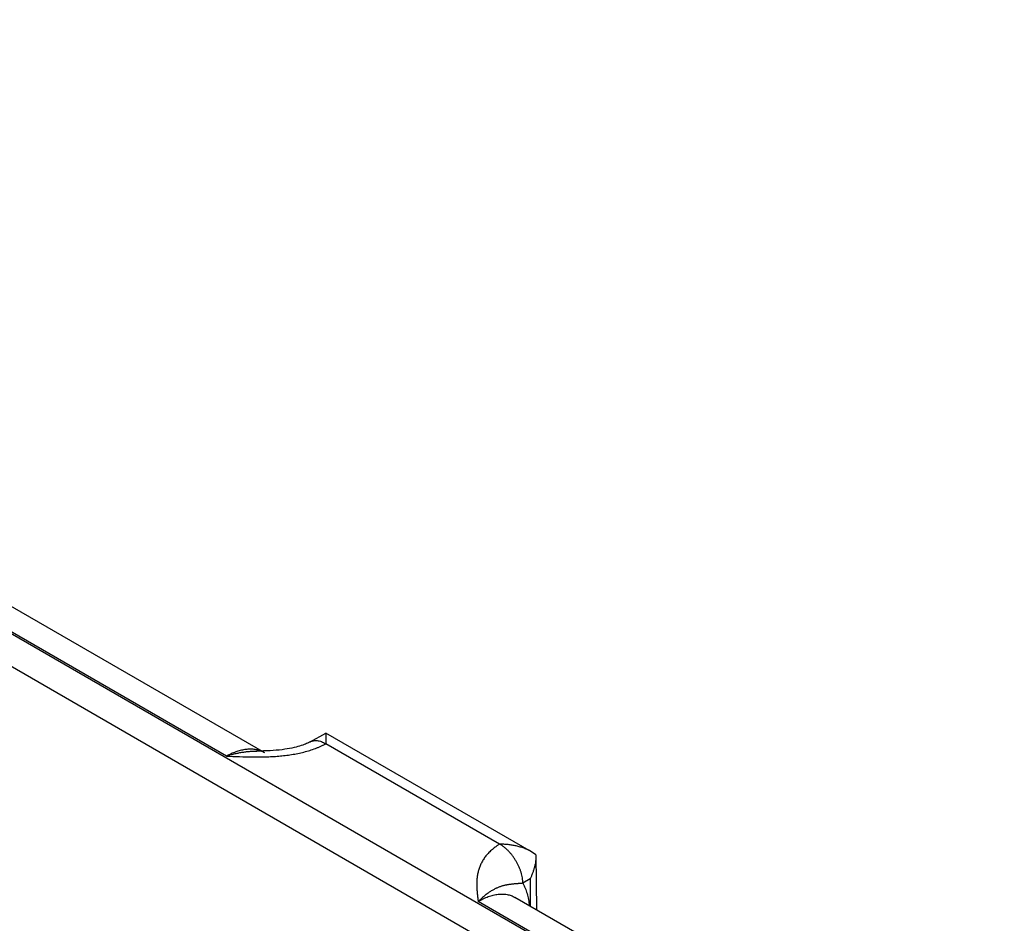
# Model space of a CAD drawing. Header units: inches. Extents: x 0 to 34, y 0 to 22.
# Tile 100 of 124: x 25 to 25.9, y 18.4 to 19.3. Entities that reach past the tile are written whole.
import ezdxf

# ---------------------------------------------------------------- set-up
doc = ezdxf.new("R2010")
doc.units = ezdxf.units.IN
doc.header["$LTSCALE"] = 1.87
doc.header["$MEASUREMENT"] = 0
doc.layers.get('0').update_dxf_attribs({"linetype": 'CONTINUOUS'})

msp = doc.modelspace()

# ---------------------------------------------------------------- linework, layer by layer
at = {"color": 7, "linetype": 'CONTINUOUS'}
for p, q in [((29.21658, 16.24855), (23.98528, 19.26903)), ((29.20313, 16.22553), (23.97183, 19.24602)), ((25.21438, 18.58481), (24.79026, 18.82969)), ((25.17859, 18.58179), (24.75604, 18.82577)), ((25.25671, 18.59508), (25.27152, 18.60334)), ((25.27153, 18.60334), (25.27127, 18.5934)), ((25.46339, 18.49256), (25.27153, 18.60334)), ((25.43365, 18.49958), (25.27127, 18.59334)), ((25.46756, 18.48975), (25.46339, 18.49256)), ((25.46756, 18.48975), (25.46795, 18.4384)), ((25.46206, 18.46714), (25.45528, 18.46309)), ((25.46206, 18.46714), (25.46225, 18.44169)), ((25.87199, 18.20511), (25.44787, 18.44999)), ((25.8362, 18.2021), (25.41365, 18.44607))]:
    msp.add_line(p, q, dxfattribs=at)
msp.add_lwpolyline([(25.25671, 18.59508), (25.25606, 18.59472), (25.25525, 18.59431), (25.25436, 18.59388), (25.25337, 18.59344), (25.25229, 18.59298), (25.25111, 18.59252), (25.24982, 18.59205), (25.24844, 18.59158), (25.24694, 18.59111), (25.24532, 18.59065), (25.24357, 18.59019), (25.24171, 18.58974), (25.23972, 18.5893), (25.23761, 18.58889), (25.23537, 18.5885), (25.233, 18.58813), (25.23051, 18.5878), (25.22789, 18.5875), (25.22516, 18.58723), (25.22233, 18.58701), (25.21939, 18.58683), (25.21636, 18.58669), (25.21324, 18.58659), (25.21004, 18.58653), (25.20711, 18.58651)], dxfattribs=at)
msp.add_arc((25.20206, 18.56345), 0.02466, 60.01988, 69.55453, dxfattribs=at)
for points, knots in [([(25.25671, 18.59508), (25.25695, 18.59521), (25.25744, 18.59546), (25.25821, 18.59577), (25.25902, 18.59601), (25.25985, 18.59619), (25.2607, 18.59631), (25.26189, 18.59638), (25.26344, 18.5963), (25.26535, 18.59595), (25.26731, 18.59535), (25.26931, 18.59449), (25.27062, 18.59379), (25.27127, 18.5934)], [0, 0, 0, 0, 0.053721, 0.107706, 0.162213, 0.217487, 0.273757, 0.33123, 0.450425, 0.576322, 0.709682, 0.85089, 1, 1, 1, 1]), ([(25.17859, 18.58179), (25.18266, 18.58162), (25.1908, 18.58128), (25.20303, 18.58096), (25.2122, 18.58101), (25.21831, 18.58123), (25.22136, 18.58138), (25.2244, 18.58157), (25.22744, 18.58181), (25.23045, 18.58209), (25.23445, 18.58253), (25.23939, 18.58321), (25.24523, 18.58426), (25.25092, 18.58554), (25.25641, 18.58708), (25.26083, 18.58859), (25.26381, 18.58977), (25.26545, 18.59047), (25.26666, 18.59101), (25.26785, 18.59157), (25.26901, 18.59214), (25.27015, 18.59273), (25.2709, 18.59314), (25.27127, 18.59334)], [0, 0, 0, 0, 0.129267, 0.258658, 0.388097, 0.420423, 0.452714, 0.484956, 0.517131, 0.549221, 0.581203, 0.644743, 0.707528, 0.769295, 0.829747, 0.888565, 0.917263, 0.931415, 0.94543, 0.959303, 0.973028, 0.986594, 1, 1, 1, 1]), ([(25.21067, 18.58655), (25.21011, 18.58676), (25.20896, 18.58715), (25.20719, 18.5876), (25.20537, 18.58794), (25.2035, 18.58816), (25.20159, 18.58827), (25.19895, 18.58825), (25.19555, 18.58792), (25.19139, 18.58707), (25.18715, 18.58576), (25.18284, 18.584), (25.18001, 18.58257), (25.17859, 18.58179)], [0, 0, 0, 0, 0.053874, 0.108377, 0.163667, 0.21989, 0.277177, 0.335645, 0.456465, 0.583031, 0.715729, 0.854727, 1, 1, 1, 1]), ([(25.17859, 18.58179), (25.17979, 18.58219), (25.18159, 18.58274), (25.18401, 18.58341), (25.18581, 18.58388), (25.18761, 18.5843), (25.18941, 18.58469), (25.1912, 18.58504), (25.193, 18.58536), (25.19478, 18.58563), (25.19656, 18.58587), (25.19833, 18.58607), (25.20069, 18.58628), (25.20361, 18.58646), (25.20595, 18.58651), (25.20711, 18.58651)], [0, 0, 0, 0, 0.130322, 0.1949, 0.25907, 0.322829, 0.386199, 0.449192, 0.511811, 0.574048, 0.635896, 0.697388, 0.758552, 0.879912, 1, 1, 1, 1]), ([(25.43365, 18.49958), (25.4333, 18.49937), (25.43261, 18.49895), (25.43158, 18.49829), (25.43059, 18.49762), (25.42931, 18.49671), (25.42778, 18.49554), (25.42605, 18.49409), (25.42443, 18.49259), (25.42292, 18.49105), (25.42152, 18.48947), (25.42024, 18.48787), (25.41906, 18.48624), (25.418, 18.48458), (25.41703, 18.4829), (25.41617, 18.4812), (25.41541, 18.47949), (25.41474, 18.47776), (25.41417, 18.47603), (25.41368, 18.47428), (25.41327, 18.47253), (25.41294, 18.47077), (25.41268, 18.46901), (25.41249, 18.46725), (25.41237, 18.46548), (25.41227, 18.46313), (25.41229, 18.46018), (25.41248, 18.45665), (25.4128, 18.45312), (25.4132, 18.44959), (25.4135, 18.44725), (25.41365, 18.44607)], [0, 0, 0, 0, 0.020016, 0.039778, 0.059278, 0.078527, 0.116295, 0.153104, 0.188991, 0.223998, 0.258173, 0.291572, 0.324253, 0.356281, 0.38772, 0.418636, 0.449095, 0.47916, 0.508893, 0.538353, 0.567591, 0.596655, 0.62559, 0.654432, 0.683213, 0.711959, 0.76942, 0.826933, 0.884543, 0.942245, 1, 1, 1, 1]), ([(25.46339, 18.49256), (25.46232, 18.49318), (25.46009, 18.49433), (25.45659, 18.49579), (25.45295, 18.49699), (25.44921, 18.49797), (25.44538, 18.49871), (25.44215, 18.49914), (25.43955, 18.49938), (25.43759, 18.4995), (25.43562, 18.49957), (25.43431, 18.49959), (25.43365, 18.49958)], [0, 0, 0, 0, 0.120791, 0.243393, 0.36745, 0.492654, 0.618735, 0.745456, 0.808995, 0.872615, 0.936292, 1, 1, 1, 1]), ([(25.45528, 18.46309), (25.45528, 18.46391), (25.45521, 18.46558), (25.45489, 18.46813), (25.45438, 18.47074), (25.45366, 18.47339), (25.45276, 18.47606), (25.45167, 18.47872), (25.45042, 18.48135), (25.449, 18.48392), (25.44744, 18.4864), (25.44574, 18.48877), (25.44394, 18.49102), (25.44203, 18.49311), (25.44004, 18.49503), (25.438, 18.49676), (25.43591, 18.49829), (25.43447, 18.49918), (25.43375, 18.49958)], [0, 0, 0, 0, 0.055737, 0.113935, 0.174368, 0.236755, 0.300765, 0.366035, 0.432174, 0.498773, 0.565415, 0.631682, 0.697162, 0.761461, 0.824209, 0.885067, 0.943744, 1, 1, 1, 1]), ([(25.46756, 18.48949), (25.46757, 18.48853), (25.46751, 18.48661), (25.46722, 18.48374), (25.46675, 18.48088), (25.46611, 18.47804), (25.46531, 18.47524), (25.46437, 18.47248), (25.46329, 18.46978), (25.46248, 18.46801), (25.46206, 18.46714)], [0, 0, 0, 0, 0.123766, 0.248167, 0.373058, 0.498295, 0.623742, 0.749264, 0.874729, 1, 1, 1, 1]), ([(25.45528, 18.46309), (25.45471, 18.46306), (25.45387, 18.46301), (25.45278, 18.46293), (25.45199, 18.46288), (25.45124, 18.46282), (25.4505, 18.46276), (25.44978, 18.46271), (25.44909, 18.46265), (25.44841, 18.46259), (25.44753, 18.46251), (25.44647, 18.46241), (25.44523, 18.46228), (25.44402, 18.46214), (25.44283, 18.46199), (25.44166, 18.46182), (25.4405, 18.46162), (25.43934, 18.46139), (25.43818, 18.46114), (25.43701, 18.46084), (25.43583, 18.46051), (25.43464, 18.46013), (25.43343, 18.4597), (25.43221, 18.45923), (25.43119, 18.45879), (25.43037, 18.45841), (25.42952, 18.458), (25.42846, 18.45746), (25.42717, 18.45675), (25.42587, 18.45598), (25.42455, 18.45515), (25.42345, 18.45441), (25.42256, 18.45378), (25.42166, 18.45312), (25.42052, 18.45225), (25.41916, 18.45115), (25.41802, 18.45018), (25.41711, 18.44938), (25.41618, 18.44854), (25.41503, 18.44744), (25.41411, 18.44654), (25.41366, 18.44608)], [0, 0, 0, 0, 0.036791, 0.05426, 0.071164, 0.087544, 0.103436, 0.118881, 0.13392, 0.14859, 0.162927, 0.19074, 0.217628, 0.243831, 0.269564, 0.295023, 0.320383, 0.345797, 0.371403, 0.397327, 0.423683, 0.45057, 0.478078, 0.506279, 0.535246, 0.550042, 0.565057, 0.595757, 0.62738, 0.659967, 0.693561, 0.728193, 0.745896, 0.763857, 0.800567, 0.838345, 0.877194, 0.897012, 0.917088, 0.958023, 1, 1, 1, 1]), ([(25.45528, 18.46309), (25.45569, 18.46236), (25.45648, 18.46086), (25.45753, 18.45852), (25.45847, 18.45606), (25.4593, 18.45348), (25.46001, 18.4508), (25.46082, 18.44704), (25.46122, 18.44414), (25.46142, 18.44218)], [0, 0, 0, 0, 0.114129, 0.231101, 0.351087, 0.474231, 0.600641, 0.73039, 1, 1, 1, 1]), ([(25.41365, 18.44607), (25.41404, 18.44631), (25.41483, 18.44677), (25.41602, 18.44744), (25.4172, 18.44807), (25.41839, 18.44866), (25.41957, 18.44922), (25.42112, 18.44991), (25.42306, 18.45069), (25.42538, 18.45147), (25.42767, 18.45211), (25.42993, 18.45259), (25.43214, 18.45293), (25.43432, 18.4531), (25.43645, 18.45312), (25.43852, 18.45299), (25.44053, 18.4527), (25.44248, 18.45226), (25.44435, 18.45166), (25.44616, 18.45091), (25.44731, 18.45031), (25.44787, 18.44999)], [0, 0, 0, 0, 0.03817, 0.075849, 0.112998, 0.149638, 0.185777, 0.221407, 0.291136, 0.358852, 0.424593, 0.488421, 0.550425, 0.610718, 0.669443, 0.726767, 0.782885, 0.838018, 0.892407, 0.946311, 1, 1, 1, 1])]:
    msp.add_open_spline(points, degree=3, knots=knots, dxfattribs=at)

doc.saveas('drawing.dxf')
